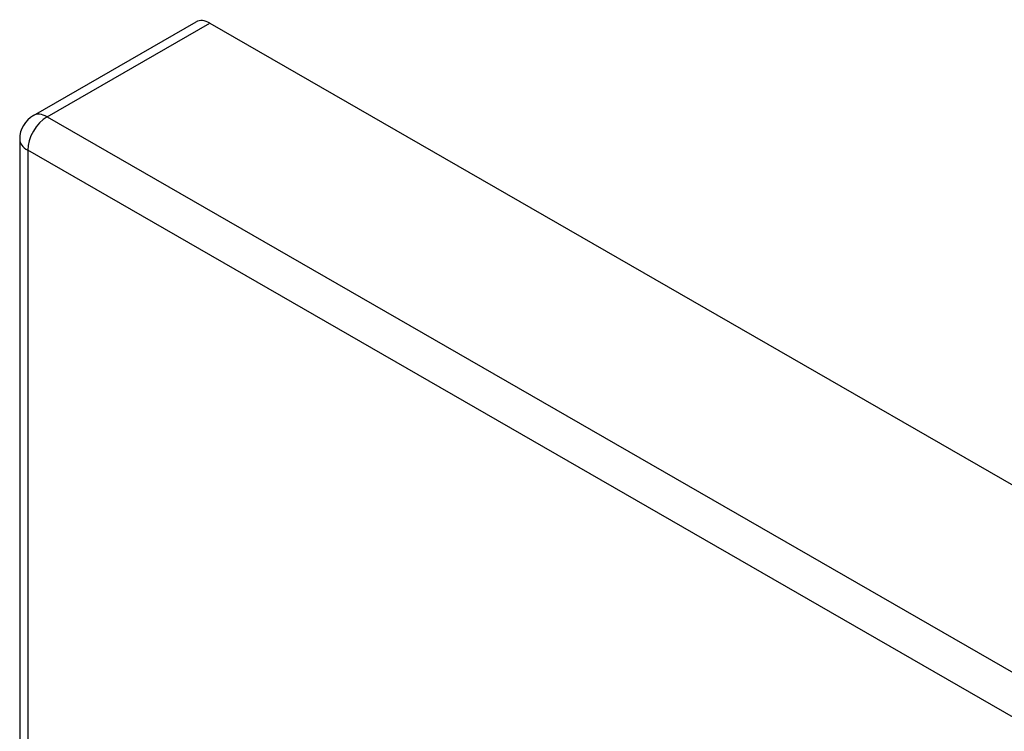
# Model space of a CAD drawing. Header units: inches. Extents: x 338.7 to 398.8, y 128 to 186.9.
# Tile 32 of 110: x 338.7 to 342.3, y 184.3 to 186.9. Entities that reach past the tile are written whole.
import ezdxf

# ---------------------------------------------------------------- set-up
doc = ezdxf.new("R2010")
doc.units = ezdxf.units.IN
doc.header["$MEASUREMENT"] = 0
doc.layers.add('Visible Edges(ANSI)', color=7, linetype='Continuous', lineweight=25)
doc.layers.add('Visible Tangent Edges(ANSI)', color=7, linetype='Continuous', lineweight=25)

msp = doc.modelspace()

# ---------------------------------------------------------------- linework, layer by layer
at = {"layer": 'Visible Edges(ANSI)'}
for p, q in [((338.7721, 186.5615), (339.3625, 186.9015)), ((339.4119, 186.8966), (368.8311, 169.9552)), ((338.7225, 186.4757), (338.7225, 162.1782))]:
    msp.add_line(p, q, dxfattribs=at)
msp.add_arc((338.8215, 186.4757), 0.099, 119.936, 180, dxfattribs=at)
msp.add_ellipse((339.4119, 186.8157), major_axis=(-0.0494, 0.0858), ratio=0.578093, start_param=5.499721, end_param=6.283185, dxfattribs=at)
at = {"layer": 'Visible Tangent Edges(ANSI)'}
for p, q in [((338.8215, 186.5566), (339.4119, 186.8966)), ((338.8215, 186.5566), (368.2406, 169.6152)), ((368.1706, 169.494), (338.7515, 186.4353)), ((338.7515, 186.4353), (338.7515, 162.1378))]:
    msp.add_line(p, q, dxfattribs=at)
for major_axis, ratio, start_param, end_param in [((-0.0494, -0.0858), 0.578093, 3.925057, 5.495853), ((-0.0494, 0.0858), 0.578093, 5.499721, 6.283185), ((-0.099, 0), 0.575862, 0, 0.785398)]:
    msp.add_ellipse((338.8215, 186.4757), major_axis=major_axis, ratio=ratio, start_param=start_param, end_param=end_param, dxfattribs=at)

doc.saveas('drawing.dxf')
